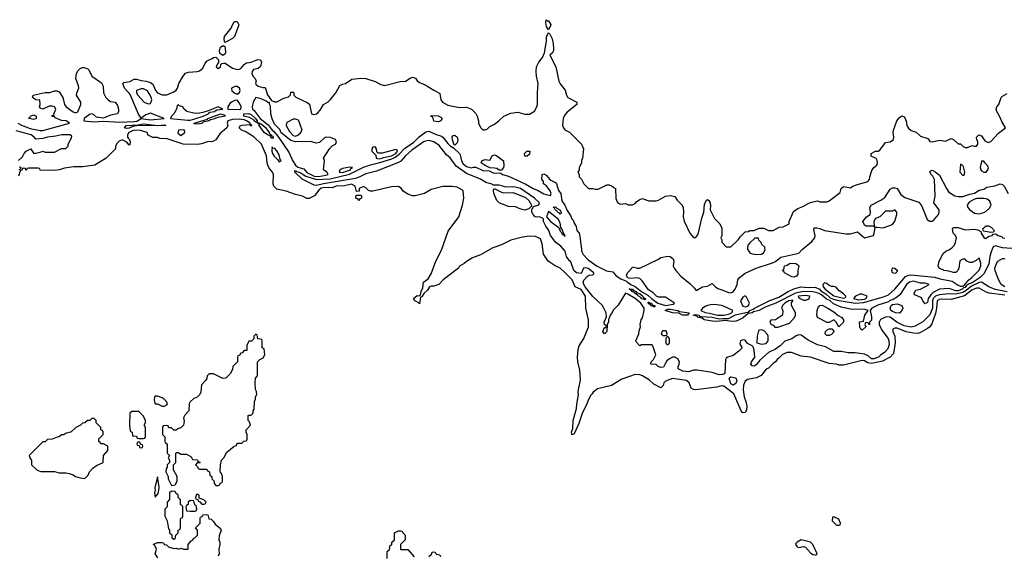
# Model space of a CAD drawing. Header units: inches. Extents: x 2380249 to 2585472, y 382747 to 546448.
# Tile 193 of 256: x 2453993 to 2462405, y 493137 to 497714. Entities that reach past the tile are written whole.
import ezdxf

# ---------------------------------------------------------------- set-up
doc = ezdxf.new("R2010")
doc.units = ezdxf.units.IN
doc.header["$MEASUREMENT"] = 0
doc.layers.add('C4459', color=7, linetype='Continuous')
doc.layers.add('C4469', color=7, linetype='Continuous')

msp = doc.modelspace()

# ---------------------------------------------------------------- linework, layer by layer
at = {"layer": 'C4459', "color": 4}
for points, elevation in [([(2455750, 497518), (2455744, 497524), (2455739.3, 497550), (2455743.7, 497570), (2455799.1, 497640.9), (2455810, 497671.3), (2455825.1, 497694.9), (2455830, 497698.8), (2455850, 497697.3), (2455864.9, 497670), (2455835.2, 497584.8), (2455827.7, 497570), (2455810, 497552.3), (2455770, 497529)], 36), ([(2458503.6, 497703.6), (2458510, 497704.7), (2458530.5, 497670), (2458510, 497626), (2458495.3, 497655.3), (2458488.7, 497690), (2458490, 497714)], 36), ([(2455730, 497408.7), (2455704, 497424), (2455701.2, 497450), (2455710, 497478), (2455732, 497492), (2455744.7, 497484.7), (2455750, 497474), (2455753, 497430), (2455750, 497422)], 36), ([(2455850, 497142), (2455830, 497142), (2455802, 497130), (2455805.4, 497105.4), (2455830, 497084.7), (2455850, 497078), (2455870, 497092), (2455876, 497110), (2455870, 497128)], 36), ([(2455050, 497122), (2455030, 497122), (2454992, 497108), (2454991.3, 497090), (2455002.8, 497070), (2455056, 497010), (2455090, 496994.8), (2455110, 496998), (2455121.2, 497030), (2455117.2, 497050), (2455109, 497070), (2455084.7, 497104.7)], 36), ([(2456010, 497048.7), (2455988, 497010), (2455978.8, 496970), (2455982.8, 496950), (2455997.7, 496937.7), (2456049.1, 496869.1), (2456114.8, 496814.8), (2456149.2, 496770), (2456162.4, 496762.4), (2456198.1, 496718.1), (2456294.7, 496574.7), (2456324.2, 496510), (2456350, 496470.2), (2456370, 496453.6), (2456419.9, 496439.9), (2456446.8, 496406.8), (2456510, 496377.9), (2456545.6, 496374.4), (2456610, 496385.2), (2456629.2, 496390), (2456617.2, 496410), (2456589.3, 496430), (2456598, 496510), (2456588, 496530), (2456639, 496610), (2456663.9, 496636.1), (2456690, 496651.3), (2456699.3, 496670), (2456692.7, 496690), (2456650, 496706.6), (2456610, 496709), (2456596, 496704), (2456555.3, 496664.7), (2456530, 496658), (2456474.2, 496674.2), (2456350, 496669), (2456310, 496682.7), (2456228.3, 496748.3), (2456214.5, 496774.5), (2456170, 496822), (2456150, 496868), (2456139, 496910), (2456135.3, 496975.3), (2456127.3, 496992.7), (2456127.3, 497007.3), (2456112.7, 497007.3), (2456099, 497019), (2456056.5, 497036.5)], 36), ([(2455350, 496986), (2455338, 496982), (2455334, 496950), (2455311.3, 496910), (2455291, 496890), (2455282, 496870), (2455430, 496855.5), (2455450, 496856.3), (2455490, 496867.8), (2455560.9, 496890), (2455605.1, 496910), (2455605.1, 496914.9), (2455617.5, 496922.5), (2455660.9, 496930), (2455663.6, 496936.4), (2455676.9, 496943.1), (2455728, 496950), (2455690, 496969), (2455604.9, 496935.1), (2455558.3, 496921.7), (2455530, 496914.3), (2455493.3, 496913.3), (2455422, 496930), (2455398, 496950), (2455386, 496970), (2455358, 496978)], 36), ([(2455850, 497026), (2455830, 497022.7), (2455808.1, 497011.9), (2455790, 496997.2), (2455770.6, 496970), (2455772, 496950), (2455870, 496946.7), (2455882.7, 496950), (2455884.2, 496970), (2455870, 497001.2)], 36), ([(2454110, 496862), (2454068, 496872), (2454082, 496878), (2454086, 496890), (2454110, 496902), (2454134, 496890), (2454134, 496870), (2454130, 496868)], 36), ([(2455510, 496819.8), (2455484.8, 496824.8), (2455482.7, 496830), (2455596.9, 496863.1), (2455600.9, 496870), (2455710, 496908.5), (2455740.7, 496900.7), (2455751.3, 496890), (2455682, 496878), (2455650, 496863.5), (2455622.6, 496857.4), (2455610, 496848.7), (2455561.4, 496838.6), (2455550, 496828)], 32), ([(2456010, 496839.6), (2455997, 496850), (2455995.9, 496855.9), (2455957.2, 496877.2), (2455909.2, 496890), (2455908, 496910), (2455950, 496913.4), (2455970, 496904.2), (2456007.7, 496870), (2456021.6, 496850), (2456019.5, 496840.5)], 32), ([(2457570, 496842), (2457530, 496846), (2457522, 496882), (2457510, 496886), (2457510, 496894), (2457568.7, 496891.3), (2457590, 496882), (2457602, 496870), (2457590, 496849)], 32), ([(2455170, 496810.6), (2455230, 496814), (2455242, 496810), (2454990, 496806.2), (2454959.2, 496800.8), (2454930, 496787.3), (2454910, 496785.3), (2454888.7, 496790), (2454902, 496810), (2455005.5, 496814.5), (2455050, 496823)], 32), ([(2456042.8, 496822.8), (2456050, 496826), (2456070, 496813.8), (2456092.1, 496792.1), (2456123.7, 496750), (2456123.9, 496743.9), (2456140.5, 496730), (2456141.6, 496721.6), (2456150, 496721.6), (2456159.5, 496710), (2456159, 496701), (2456150, 496698.4), (2456137, 496710), (2456138, 496718), (2456110, 496728.7), (2456082.6, 496750), (2456038, 496810), (2456038.7, 496818.7), (2456023.7, 496830), (2456021.2, 496838.8), (2456041, 496830)], 32), ([(2456350, 496864), (2456330, 496864), (2456281, 496839), (2456272, 496830), (2456271.3, 496810), (2456298.5, 496758.5), (2456330, 496724.7), (2456350, 496718), (2456370, 496726), (2456393.4, 496746.6), (2456405.2, 496770), (2456377.2, 496850), (2456370, 496857.2)], 36), ([(2455390, 496773.3), (2455351.3, 496770), (2455345.2, 496745.2), (2455370, 496724.7), (2455405.2, 496750), (2455401.2, 496770)], 36), ([(2457710, 496642), (2457705.2, 496645.2), (2457690, 496688), (2457689.2, 496710), (2457696.4, 496723.6), (2457710, 496726), (2457730, 496710.7), (2457737.1, 496690), (2457730, 496662)], 32), ([(2456150, 496626), (2456148.4, 496590), (2456154.4, 496570), (2456167.7, 496547.7), (2456197.5, 496517.5), (2456210, 496498), (2456228, 496510), (2456219, 496519), (2456210, 496558), (2456190, 496592.6), (2456170, 496615.1), (2456154, 496614)], 36), ([(2457030, 496628.7), (2457010, 496624), (2457002, 496610), (2457000.7, 496590), (2457037.3, 496557.3), (2457039.1, 496530), (2457063.5, 496523.5), (2457090, 496529.4), (2457102.5, 496537.5), (2457171.1, 496550), (2457205.7, 496570), (2457221.7, 496590), (2457219, 496599), (2457205.6, 496605.6), (2457090, 496574.5), (2457054.6, 496574.6), (2457044, 496584), (2457041.2, 496610)], 36), ([(2458090, 496428.7), (2458070, 496441.2), (2458050, 496446), (2458009.2, 496449.2), (2457970, 496466.6), (2457937.2, 496490), (2457944, 496510), (2457970, 496518.8), (2458010, 496514), (2458030, 496551.3), (2458050, 496558), (2458070, 496550.8), (2458126.4, 496506.4), (2458130, 496466), (2458126, 496450), (2458110, 496429.2)], 32), ([(2458308, 496548), (2458306, 496570), (2458326, 496590), (2458351.1, 496591.1), (2458350, 496566), (2458330, 496548.7)], 32), ([(2456813, 496453), (2456750, 496443.1), (2456728.7, 496430), (2456723.8, 496410), (2456750, 496408.7), (2456818.7, 496430), (2456820.5, 496439.5), (2456835.3, 496450)], 36), ([(2456890, 496168.7), (2456882, 496182), (2456866, 496190), (2456866, 496210), (2456870, 496214), (2456910, 496214), (2456914, 496210), (2456914, 496190), (2456898, 496182)], 36), ([(2458130, 496234.8), (2458210, 496237.4), (2458314.7, 496194.7), (2458343, 496170), (2458364.7, 496130), (2458362, 496118), (2458342.8, 496097.2), (2458310, 496086.6), (2458274.5, 496094.5), (2458230, 496116), (2458170, 496118.4), (2458089.8, 496149.8), (2458069.6, 496170), (2458043.7, 496230), (2458042, 496258), (2458048, 496270), (2458110, 496239.1)], 32), ([(2458510, 496075.3), (2458494, 496030), (2458527.9, 495987.9), (2458599.1, 495939.1), (2458610, 495906), (2458619.1, 495899.1), (2458630, 495878), (2458639.6, 495879.6), (2458650, 495862), (2458650, 495878), (2458640.4, 495880.4), (2458642, 495890), (2458636, 495896), (2458630, 495922), (2458624, 495924), (2458617.2, 495937.2), (2458610, 495979), (2458593.7, 496010)], 32), ([(2458610, 496052.7), (2458602.8, 496062.8), (2458588.2, 496070), (2458581.3, 496081.3), (2458570, 496086.9), (2458563.6, 496103.6), (2458550, 496112), (2458570, 496115.3), (2458582.3, 496102.3), (2458607.3, 496090), (2458618.7, 496070), (2458618.7, 496061.3)], 28), ([(2459330, 495319.5), (2459325.1, 495325.1), (2459308.8, 495328.8), (2459299.7, 495339.7), (2459280.5, 495350), (2459277.8, 495357.8), (2459254.5, 495370), (2459256, 495376), (2459250, 495375.1), (2459243.1, 495383.1), (2459224.2, 495390), (2459220.9, 495399.1), (2459226, 495406), (2459219.1, 495400.9), (2459200.9, 495410), (2459205.4, 495414.6), (2459230, 495410.2), (2459238.5, 495398.5), (2459260.4, 495390), (2459262, 495382), (2459292.9, 495370), (2459317.7, 495350), (2459320.7, 495340.7), (2459337.6, 495330), (2459338.4, 495321.6)], 28), ([(2459419.8, 495260.2), (2459410, 495260.9), (2459385.6, 495270), (2459381.2, 495278.8), (2459386, 495286), (2459379.3, 495280.7), (2459370, 495283), (2459361.6, 495290), (2459361.2, 495298.8), (2459370, 495300.5), (2459374.7, 495294.7), (2459390.3, 495290), (2459395.9, 495275.9), (2459420.7, 495270)], 28), ([(2459690, 495188.8), (2459655.3, 495190), (2459625.1, 495205.1), (2459569, 495210), (2459508, 495230), (2459530, 495240.4), (2459550, 495241.1), (2459614.8, 495230), (2459630, 495219.1), (2459712, 495210), (2459698, 495190)], 28), ([(2456010, 495026), (2455994, 495010), (2455992.7, 494987.3), (2455972.7, 494967.3), (2455950, 494966), (2455934, 494930), (2455932.7, 494887.3), (2455910, 494886), (2455892.7, 494867.3), (2455878, 494862), (2455872.7, 494847.3), (2455858, 494842), (2455854, 494830), (2455854, 494790), (2455814, 494750), (2455811.6, 494728.4), (2455794, 494690), (2455754, 494650), (2455730, 494648), (2455650, 494688), (2455612.7, 494687.3), (2455594, 494670), (2455591.6, 494648.4), (2455582, 494630), (2455546, 494594), (2455542, 494530), (2455532, 494510), (2455510.9, 494489.1), (2455482, 494478), (2455451.1, 494448.9), (2455442, 494430), (2455438, 494370), (2455405.4, 494334.6), (2455392, 494310), (2455398, 494282), (2455392, 494250), (2455382, 494238), (2455370, 494226), (2455343.6, 494216.4), (2455330, 494206), (2455310, 494206), (2455290, 494226), (2455267.3, 494227.3), (2455262, 494242), (2455250, 494246), (2455218, 494242), (2455214, 494230), (2455214, 494170), (2455234, 494150), (2455234, 494110), (2455238, 494098), (2455254, 494090), (2455254, 494010), (2455274, 493990), (2455262, 493970), (2455274, 493950), (2455274, 493930), (2455254, 493910), (2455254, 493890), (2455243.6, 493876.4), (2455242, 493850), (2455262, 493810), (2455262, 493790), (2455290, 493734), (2455322, 493738), (2455338, 493770), (2455338, 493810), (2455308.4, 493868.4), (2455306, 493890), (2455306, 493910), (2455326, 493930), (2455326, 494010), (2455330, 494014), (2455350, 494014), (2455370, 494002), (2455419.6, 493999.6), (2455456.9, 493976.9), (2455470, 493954), (2455512.7, 493952.7), (2455518, 493938), (2455534, 493930), (2455530, 493926), (2455510, 493926), (2455494, 493910), (2455512.7, 493892.7), (2455518, 493878), (2455530, 493874), (2455592.7, 493872.7), (2455598, 493858), (2455614, 493850), (2455618, 493818), (2455634, 493810), (2455634, 493790), (2455654, 493770), (2455654, 493750), (2455670, 493734), (2455690, 493734), (2455702, 493738), (2455707.3, 493752.7), (2455722, 493758), (2455726, 493770), (2455726, 493810), (2455716.4, 493836.4), (2455706, 493850), (2455708, 493910), (2455718, 493950), (2455738, 493970), (2455763.1, 494016.9), (2455826, 494070), (2455846, 494074), (2455850, 494094), (2455890, 494094), (2455908.4, 494111.6), (2455930, 494114), (2455938, 494130), (2455938, 494170), (2455928, 494190), (2455928, 494210), (2455966, 494250), (2455956.4, 494276.4), (2455946, 494290), (2455946, 494330), (2455950, 494334), (2455970, 494334), (2455987.3, 494352.7), (2455988, 494370), (2455995.3, 494384.7), (2455998, 494450), (2456008, 494470), (2456008.4, 494491.6), (2456018, 494510), (2456016.4, 494536.4), (2456007.3, 494552.7), (2456006, 494610), (2456008.4, 494651.6), (2456026, 494670), (2456026, 494790), (2456046, 494810), (2456074.6, 494825.4), (2456088, 494850), (2456082, 494902), (2456066, 494910), (2456066, 494970), (2456062, 494982), (2456027.3, 494987.3), (2456022, 495022)], 44), ([(2459510, 495055.3), (2459490, 495055.3), (2459482, 495050), (2459474, 495030), (2459490, 495014), (2459510, 495014), (2459522, 495018), (2459526, 495030), (2459518, 495050)], 32), ([(2459530, 495006), (2459518, 495002), (2459514, 494990), (2459514, 494950), (2459530, 494934), (2459546, 494950), (2459546, 494990)], 32), ([(2455170, 494497.2), (2455150, 494497.2), (2455144, 494490), (2455141.4, 494461.4), (2455150, 494432), (2455171.1, 494431.1), (2455210, 494412), (2455230, 494412), (2455250, 494422), (2455255.3, 494430), (2455250, 494446), (2455228, 494470), (2455210, 494482)], 44), ([(2455010, 494366), (2454950, 494366), (2454934, 494350), (2454932, 494250), (2454938, 494198), (2454954, 494190), (2454958, 494158), (2454990, 494154), (2454998, 494138), (2455010, 494134), (2455050, 494134), (2455062, 494138), (2455067.3, 494152.7), (2455068, 494230), (2455058, 494250), (2455068, 494270), (2455068, 494290), (2455050, 494326)], 44), ([(2454630, 494306), (2454610, 494306), (2454591.6, 494288.4), (2454572.7, 494287.3), (2454550, 494268), (2454530, 494266), (2454511.6, 494248.4), (2454474, 494230), (2454431.6, 494188.4), (2454412.7, 494187.3), (2454383.6, 494176.4), (2454370, 494166), (2454350, 494166), (2454331.6, 494148.4), (2454312.7, 494147.3), (2454270, 494128), (2454230, 494126), (2454210, 494106), (2454190, 494106), (2454074, 493990), (2454083.6, 493963.6), (2454094, 493950), (2454094, 493910), (2454143.6, 493863.6), (2454172.7, 493852.7), (2454290, 493852), (2454330, 493842), (2454390, 493842), (2454416.9, 493836.9), (2454450, 493824.7), (2454470, 493811.3), (2454510, 493798), (2454550, 493792), (2454578, 493822), (2454589.1, 493850.9), (2454618.6, 493881.4), (2454650, 493904.7), (2454706, 493930), (2454708, 493990), (2454747.3, 494032.7), (2454746, 494070), (2454710, 494088), (2454688.4, 494088.4), (2454682, 494102), (2454668.4, 494108.4), (2454668.4, 494131.6), (2454706, 494170), (2454706, 494190), (2454702, 494202), (2454686, 494210), (2454686, 494230), (2454646, 494270), (2454646, 494290)], 44), ([(2455010, 494106), (2454998, 494102), (2454994, 494090), (2454998, 494078), (2455014, 494074), (2455018, 494058), (2455030, 494054), (2455042, 494058), (2455046, 494070), (2455042, 494082), (2455026, 494086), (2455022, 494102)], 44), ([(2455170, 493806), (2455147.1, 493712.9), (2455152, 493690), (2455146, 493670), (2455150, 493634), (2455176.5, 493663.5), (2455184, 493710), (2455183.1, 493743.1)], 44), ([(2455290, 493686), (2455274, 493670), (2455272.7, 493612.7), (2455254, 493590), (2455254, 493550), (2455234, 493530), (2455232, 493470), (2455252, 493430), (2455263.6, 493363.6), (2455274, 493350), (2455274, 493330), (2455292.7, 493312.7), (2455294, 493290), (2455310, 493274), (2455322, 493278), (2455326, 493310), (2455346, 493330), (2455347.3, 493352.7), (2455362, 493358), (2455366, 493370), (2455367.3, 493447.3), (2455370, 493454), (2455382, 493458), (2455386, 493470), (2455386, 493550), (2455382, 493562), (2455368.4, 493568.4), (2455366, 493610), (2455346, 493630), (2455346, 493650), (2455327.3, 493667.3), (2455322, 493682)], 44), ([(2455450, 493606), (2455434, 493590), (2455434, 493570), (2455418, 493562), (2455414, 493550), (2455418, 493518), (2455452.7, 493512.7), (2455490, 493514), (2455502, 493518), (2455506, 493530), (2455502, 493562), (2455488.4, 493568.4), (2455482, 493602)], 44), ([(2455510, 493658), (2455504.7, 493655.3), (2455494, 493630), (2455498, 493618), (2455514, 493614), (2455518, 493598), (2455532.7, 493592.7), (2455550, 493574), (2455570, 493574), (2455582, 493578), (2455586, 493590), (2455566, 493610), (2455526, 493626), (2455526, 493650)], 44)]:
    msp.add_lwpolyline(points, close=True, dxfattribs=dict(at, elevation=elevation))
for points, elevation in [([(2453976.4, 496830), (2454010, 496811.6), (2454084.2, 496784.2), (2454167.1, 496767.1), (2454190, 496766.5), (2454419, 496830), (2454390, 496849.2), (2454350, 496852.3), (2454295.3, 496875.3), (2454290, 496886), (2454267.3, 496887.3), (2454274, 496894), (2454286, 496894), (2454286, 496906), (2454302, 496950), (2454290, 496968), (2454270, 496975.3), (2454245.4, 496974.6), (2454190, 496948.7), (2454170, 496958), (2454162, 496970), (2454168, 496990), (2454166, 497026), (2454130, 497028.7), (2454110, 497042), (2454102, 497050), (2454108, 497070), (2454210, 497091), (2454250, 497091.3), (2454290, 497104.7), (2454310, 497104.7), (2454330, 497098), (2454362.8, 497050), (2454374.8, 496990), (2454390.5, 496970.5), (2454450, 496927.7), (2454470, 496919.1), (2454490, 496926), (2454514.5, 496990), (2454517, 497010), (2454479.3, 497070), (2454481.2, 497090), (2454498, 497130), (2454495.1, 497150), (2454472.7, 497210), (2454478, 497250), (2454490, 497276), (2454510, 497297.3), (2454530, 497304.9), (2454544.5, 497304.5), (2454574.9, 497294.9), (2454584.5, 497284.5), (2454610, 497232), (2454693, 497173), (2454705.2, 497145.2), (2454710.6, 497090), (2454728.5, 497048.5), (2454748.3, 497028.3), (2454770, 497015.5), (2454810.2, 497010.2), (2454830, 496982), (2454838.3, 496950), (2454838.7, 496930), (2454830, 496909.3), (2454770, 496898), (2454710, 496872.3), (2454650, 496881.2), (2454623.1, 496903.1), (2454608.4, 496908.4), (2454590, 496904), (2454544.7, 496870), (2454542, 496850), (2454630, 496842), (2454710, 496848), (2454850, 496837.7), (2454970, 496842.5), (2454993.1, 496846.9), (2455030, 496869.1), (2455110, 496857.7), (2455228, 496870), (2455110, 496914), (2455070, 496901.6), (2455030, 496872.7), (2455007.3, 496907.3), (2454936, 497076), (2454887.4, 497130), (2454875.3, 497170), (2454882, 497178), (2454933.2, 497186.8), (2454970, 497206.8), (2454990, 497206.8), (2455030, 497194), (2455074, 497190), (2455110, 497178), (2455130, 497162), (2455154.8, 497110), (2455171.3, 497090), (2455210, 497071.3), (2455250, 497072), (2455310, 497098), (2455329.1, 497110.9), (2455342, 497130), (2455354, 497170), (2455389.3, 497230), (2455410, 497256.3), (2455435.3, 497264.7), (2455510, 497270.5), (2455530, 497278), (2455558.9, 497301.1), (2455578, 497342), (2455596.4, 497363.6), (2455638, 497382), (2455650, 497392), (2455670, 497394), (2455691.1, 497371.1), (2455691.6, 497348.4), (2455682, 497338), (2455671.3, 497310), (2455690, 497296), (2455708.7, 497310), (2455712.3, 497327.7), (2455720.9, 497339.1), (2455737.2, 497342.8), (2455750, 497342), (2455810, 497299), (2455850, 497287.2), (2455869.7, 497290.3), (2455883, 497297), (2455910, 497330.8), (2455930, 497346), (2455970, 497351.3), (2456027.5, 497372.5), (2456050.5, 497370.5), (2456058, 497350), (2456050, 497315.3), (2456030, 497297.2), (2455990, 497289), (2455979.1, 497270), (2455978, 497250), (2455990, 497226), (2456006, 497210), (2456014, 497190), (2456007.1, 497172.9), (2456010, 497162), (2456030, 497146), (2456070, 497134), (2456090, 497134), (2456110.9, 497070.9), (2456143.6, 497023.6), (2456170, 497011.3), (2456190, 497011.3), (2456250, 497044.7), (2456290, 497054), (2456307.3, 497072.7), (2456310, 497094), (2456330, 497094), (2456334, 497090), (2456334, 497070), (2456351.6, 497051.6), (2456450, 497006.8), (2456470, 496991.3), (2456487.3, 496910), (2456504.5, 496904.5), (2456528, 496910), (2456541.5, 496918.5), (2456560.1, 496939.9), (2456589.2, 496990), (2456630, 497013), (2456650, 497030.5), (2456694.5, 497090), (2456729.5, 497150.5), (2456750, 497162.8), (2456778, 497170), (2456830, 497206.8), (2456910, 497214), (2456949.3, 497210.7), (2457030, 497186.4), (2457079.9, 497159.9), (2457110, 497152.4), (2457244.5, 497184.5), (2457290, 497187.7), (2457330, 497214.8), (2457350, 497222.8), (2457373.4, 497213.4), (2457390, 497191.3), (2457410, 497176), (2457457.5, 497157.5), (2457530, 497111), (2457574, 497090), (2457582, 497082), (2457591, 497030), (2457606, 497010), (2457650, 496982.8), (2457750, 496962.8), (2457810, 496966), (2457852, 496950), (2457890, 496912), (2457902, 496890), (2457912, 496850), (2457912, 496830), (2457930, 496794), (2457950, 496774), (2457970, 496774), (2457990, 496782), (2458010, 496802), (2458050, 496822), (2458088, 496850), (2458129.4, 496890.6), (2458170, 496907.3), (2458190, 496914.8), (2458250, 496924.7), (2458310, 496906.8), (2458350, 496906.8), (2458390, 496931.3), (2458411.7, 496968.3), (2458416, 496990), (2458417.2, 497090), (2458423.7, 497170), (2458409.3, 497230), (2458405.2, 497270), (2458409.2, 497310), (2458429, 497350), (2458459, 497390), (2458478, 497430), (2458494, 497530), (2458494, 497566), (2458504, 497596), (2458510, 497602), (2458522, 497590), (2458541, 497550), (2458550.8, 497510), (2458554.4, 497465.6), (2458554.8, 497450), (2458546, 497430), (2458522, 497410), (2458574.8, 497310), (2458599.1, 497190), (2458610, 497166), (2458653, 497113), (2458664, 497070), (2458674.8, 497050), (2458754, 497010), (2458754, 496990), (2458670, 496924), (2458650, 496902), (2458637.3, 496870), (2458631.1, 496811.1), (2458638, 496790), (2458650, 496772), (2458690, 496752), (2458794, 496650), (2458811.1, 496611.1), (2458802, 496530), (2458792, 496510), (2458792, 496490), (2458772.7, 496447.3), (2458771.6, 496428.4), (2458762, 496410), (2458771.6, 496391.6), (2458772, 496370), (2458792, 496350), (2458811.6, 496311.6), (2458852.7, 496272.7), (2458888.4, 496271.6), (2458910, 496264.7), (2458934.6, 496265.4), (2459010, 496302), (2459030, 496302), (2459050, 496294), (2459082, 496270), (2459086.4, 496186.4), (2459096.9, 496156.9), (2459106.4, 496146.4), (2459130, 496138), (2459170, 496142), (2459192.7, 496132.7), (2459230, 496132), (2459250, 496142), (2459262, 496158), (2459284.7, 496175.3), (2459310, 496184.7), (2459367.1, 496167.1), (2459430, 496166), (2459450, 496171), (2459510, 496204.7), (2459550, 496211.3), (2459590, 496202), (2459610, 496172), (2459652, 496130), (2459662, 496110), (2459664.7, 496070), (2459661, 496030), (2459670.9, 495990.9), (2459718, 495890), (2459750, 495852), (2459770, 495852), (2459790, 495882), (2459821.5, 496018.5), (2459839, 496070), (2459844.1, 496135.9), (2459858, 496170), (2459870, 496176), (2459882, 496170), (2459890, 496154), (2459894.8, 496130), (2459892, 496090), (2459930, 496014), (2459974, 495970), (2459991.6, 495931.6), (2459992, 495870), (2459982, 495850), (2459991.6, 495831.6), (2459992.7, 495812.7), (2460000, 495804.7)], 36), ([(2460000, 494582.6), (2459990, 494584), (2459950, 494574), (2459769.3, 494549.3), (2459750, 494553.2), (2459730, 494564), (2459712.3, 494610), (2459690, 494629.4), (2459570, 494647), (2459510, 494624), (2459496, 494610), (2459490, 494588), (2459470, 494568), (2459410, 494598), (2459372.5, 494632.5), (2459315.3, 494670), (2459290, 494679.3), (2459250, 494682), (2459136.9, 494643.1), (2459050, 494588.7), (2458930, 494558), (2458892, 494530), (2458884.5, 494515.5), (2458870, 494502), (2458846.4, 494453.6), (2458836.9, 494423.1), (2458802.3, 494357.7), (2458770, 494262), (2458730, 494175.3), (2458710, 494166), (2458708.4, 494190), (2458718.9, 494221.1), (2458722, 494290), (2458749.2, 494390), (2458751.8, 494428.2), (2458768, 494510), (2458764, 494530), (2458769.2, 494570), (2458777.2, 494590), (2458784.7, 494635.3), (2458778, 494718), (2458761.2, 494790), (2458759, 494830), (2458765.6, 494894.4), (2458773.6, 494926.4), (2458811.9, 494988.1), (2458852.7, 495090), (2458852.7, 495150), (2458829, 495250), (2458826, 495350), (2458790, 495407), (2458739, 495430), (2458713.2, 495490), (2458650, 495554), (2458609.3, 495589.3), (2458568, 495610), (2458509.2, 495649.2), (2458469, 495710), (2458458, 495798), (2458442, 495842), (2458400.4, 495860.4), (2458350, 495864), (2458290, 495856), (2458190.6, 495829.4), (2458110, 495789.2), (2458036.8, 495763.2), (2457930, 495704), (2457862, 495678), (2457810, 495648), (2457790.9, 495629.1), (2457751.6, 495608.4), (2457742, 495590), (2457612, 495490), (2457574, 495450), (2457530, 495438), (2457510, 495438), (2457494, 495430), (2457476.9, 495403.1), (2457444.7, 495375.3), (2457430, 495346), (2457418, 495342), (2457410, 495286), (2457398, 495298), (2457368, 495310), (2457358, 495330), (2457390, 495358), (2457410, 495354), (2457418, 495362), (2457422, 495390), (2457438, 495422), (2457444, 495470), (2457482, 495498), (2457510, 495542), (2457549, 495650), (2457595.5, 495744.5), (2457652.5, 495907.5), (2457745.2, 496030), (2457776, 496130), (2457789.1, 496189.1), (2457782, 496250), (2457776.5, 496256.5), (2457730, 496284), (2457689.1, 496289.1), (2457609.1, 496289.1), (2457510, 496262.7), (2457450.5, 496229.5), (2457430, 496222.7), (2457370.7, 496209.3), (2457350, 496209.2), (2457310, 496222), (2457270, 496248.7), (2457252.9, 496272.9), (2457229.3, 496289.3), (2457170, 496285.1), (2457010, 496249.2), (2456990, 496249), (2456974, 496254), (2456950, 496278), (2456930, 496288), (2456894, 496270), (2456892.7, 496247.3), (2456870, 496246), (2456858, 496290), (2456828, 496308), (2456766.9, 496293.1), (2456698, 496290), (2456663.9, 496276.1), (2456599.1, 496279.1), (2456570, 496274.2), (2456550, 496256.3), (2456512.6, 496207.4), (2456465.4, 496185.4), (2456447, 496187), (2456410, 496205.1), (2456350, 496220.7), (2456270, 496249.6), (2456190, 496266.9), (2456164.4, 496290), (2456158.9, 496310), (2456160.5, 496390), (2456151.8, 496410), (2456124.5, 496444.5), (2456113.5, 496470), (2456106.4, 496490), (2456102, 496550), (2456059.5, 496650), (2455993.1, 496713.1), (2455918.7, 496758.7), (2455889.4, 496770), (2455867.3, 496790), (2455879, 496810), (2455890, 496813.7), (2455958.8, 496818.8), (2455964.7, 496810), (2455973.2, 496806.8), (2455975.3, 496810), (2455961.2, 496821.2), (2455963.7, 496830), (2455931.8, 496850), (2455910, 496857.4), (2455870, 496862.8), (2455810, 496860.8), (2455770.8, 496850), (2455766.8, 496830), (2455772.4, 496810), (2455762, 496790), (2455702.7, 496737.3), (2455670, 496687.3), (2455650, 496674.5), (2455630, 496669.4), (2455607.1, 496672.9), (2455547.1, 496652.9), (2455513.2, 496646.8), (2455390, 496649.2), (2455254.6, 496694.6), (2455190, 496698), (2455170, 496708), (2455130, 496708), (2455090, 496728), (2455082, 496750), (2455026.3, 496766.3), (2454970, 496770.5), (2454926.7, 496750), (2454913.4, 496730), (2454914.6, 496714.6), (2454921.1, 496701.1), (2454930, 496694.8), (2454937.1, 496670), (2454934.4, 496645.6), (2454930, 496642), (2454910, 496668), (2454870, 496686), (2454843.6, 496676.4), (2454823.6, 496656.4), (2454812, 496630), (2454812, 496610), (2454732, 496530), (2454634, 496470), (2454530, 496455.3), (2454456.4, 496456.4), (2454376, 496444), (2454334, 496430), (2454290, 496424), (2454272, 496428), (2454170, 496426), (2454162, 496442), (2454150, 496446), (2454070, 496446), (2454058, 496442), (2454050, 496426), (2454042, 496442), (2454030, 496446), (2454018, 496442), (2454012.7, 496427.3), (2453998, 496422), (2453984, 496376)], 36), ([(2453982, 496510), (2454017.3, 496542.7), (2454031.8, 496570), (2454050, 496590.5), (2454090, 496610.8), (2454110, 496572), (2454130, 496572), (2454176.4, 496583.6), (2454190, 496591.3), (2454210, 496582), (2454290, 496582), (2454350, 496612), (2454387.3, 496612.7), (2454407.3, 496632.7), (2454408.4, 496651.6), (2454436.4, 496703.6), (2454438, 496718), (2454426, 496730), (2454354, 496730), (2454302, 496718), (2454231.3, 496710), (2454190, 496697.4), (2454131.7, 496691.7), (2454117.6, 496710), (2454090.9, 496730.9), (2453962.8, 496762.8)], 36), ([(2460000, 494682.3), (2459998.4, 494681.6), (2459970, 494679.6), (2459910, 494699.6), (2459780.2, 494720.2), (2459750, 494719.3), (2459710, 494705.2), (2459658, 494710), (2459618, 494730), (2459618, 494750), (2459628.7, 494770), (2459629, 494790), (2459614.5, 494814.5), (2459590, 494829.2), (2459570, 494829), (2459544, 494816), (2459522.8, 494797.2), (2459506.4, 494773.6), (2459494.8, 494745.2), (2459470, 494742), (2459448, 494750), (2459430, 494768), (2459386, 494770), (2459388, 494790), (2459408, 494810), (2459428, 494850), (2459408.7, 494910), (2459395.3, 494935.3), (2459304.7, 494935.3), (2459290, 494926), (2459260.4, 494960.4), (2459258, 494970), (2459282, 495030), (2459284.7, 495055.3), (2459298, 495090), (2459295.3, 495110), (2459304, 495150), (2459313.2, 495166.8), (2459328.7, 495230), (2459328.7, 495250), (2459300.9, 495290), (2459250, 495330.9), (2459190, 495369.6), (2459170, 495375.8), (2459104.8, 495275.2), (2459065.9, 495234.1), (2459050, 495202.7), (2459037.3, 495190), (2459024.7, 495150), (2459024.7, 495130), (2459011, 495109), (2459010.4, 495049.6), (2458988.7, 495028.7), (2458975.3, 495050), (2458990, 495082), (2458998, 495082), (2459006, 495090), (2459002, 495102), (2458990, 495106), (2458988, 495128), (2459005.1, 495174.9), (2459003.1, 495210), (2458971.2, 495271.2), (2458889, 495349), (2458824.8, 495430), (2458811.5, 495450), (2458807.6, 495470), (2458812.1, 495487.9), (2458840.1, 495519.9), (2458858, 495530), (2458890, 495534.8), (2458898.4, 495541.6), (2458899.5, 495550), (2458850, 495586.6), (2458830, 495594.5), (2458810.5, 495589.5), (2458790, 495545.2), (2458750, 495549.7), (2458727.8, 495570), (2458703.2, 495643.2), (2458690, 495653.2), (2458665.6, 495690), (2458654.8, 495734.8), (2458617.3, 495777.3), (2458573, 495810), (2458529.1, 495869.1), (2458512.5, 495912.5), (2458487, 495950), (2458469.2, 495990), (2458468.9, 496008.9), (2458459, 496019), (2458444.7, 496024.7), (2458430, 496029), (2458410, 496025.2), (2458398, 496030), (2458379, 496050), (2458369, 496070), (2458367.3, 496092.7), (2458382, 496118), (2458429, 496131), (2458435.1, 496150), (2458391.2, 496190), (2458270.5, 496270.5), (2458214.3, 496285.7), (2458150, 496283.6), (2458090, 496299.7), (2458040.9, 496300.9), (2458022, 496310), (2457980.1, 496320.1), (2457930, 496351.1), (2457810, 496398.7), (2457722.2, 496462.2), (2457672.3, 496532.3), (2457640.2, 496560.2), (2457578, 496638), (2457530.5, 496670.5), (2457490, 496681.2), (2457448.1, 496671.9), (2457342.4, 496597.6), (2457288.8, 496551.2), (2457250, 496506), (2457230, 496492.4), (2457040.7, 496419.3), (2456950, 496395.6), (2456900.5, 496370), (2456862.3, 496357.7), (2456587.5, 496312.5), (2456530, 496298.3), (2456510, 496298.7), (2456406, 496350), (2456344.7, 496410), (2456342.9, 496417.1), (2456350, 496426), (2456357.5, 496417.5), (2456390, 496408.5), (2456437.3, 496377.3), (2456530, 496347.5), (2456645.6, 496354.4), (2456810, 496394.4), (2456930, 496452.2), (2456990, 496474.7), (2457070, 496492.9), (2457173.9, 496526.1), (2457200.6, 496539.4), (2457236.3, 496563.7), (2457282.7, 496617.3), (2457356.9, 496663.1), (2457405.9, 496714.1), (2457463, 496757), (2457490, 496760.3), (2457550, 496732.6), (2457590, 496722), (2457609.3, 496709.3), (2457650, 496654.9), (2457670, 496635.5), (2457699.9, 496619.9), (2457750.7, 496570), (2457757.7, 496557.7), (2457766.4, 496506.4), (2457782.4, 496482.4), (2457810, 496458.2), (2457850, 496448.3), (2457870, 496454.3), (2457890, 496454), (2457950, 496424.9), (2458003.1, 496423.1), (2458017.6, 496417.6), (2458024, 496410), (2458050, 496402), (2458090, 496406), (2458102.6, 496402.6), (2458119.1, 496390), (2458170, 496376.5), (2458311.5, 496311.5), (2458379.5, 496270), (2458416.8, 496256.8), (2458470, 496224.7), (2458528.4, 496211.6), (2458534, 496230), (2458526, 496250), (2458494, 496294), (2458468, 496310), (2458468, 496330), (2458455.3, 496350), (2458458, 496390), (2458470, 496398), (2458490, 496384.7), (2458524, 496344), (2458570, 496322.8), (2458579.1, 496310), (2458595.2, 496255.2), (2458615.5, 496230), (2458625.8, 496165.8), (2458650.2, 496130.2), (2458670, 496082.8), (2458699.9, 496039.9), (2458710, 496011), (2458722, 496002), (2458730, 495974), (2458746.8, 495946.8), (2458752.7, 495912.7), (2458772, 495890), (2458779.8, 495859.8), (2458794.6, 495730), (2458806, 495706), (2458850, 495662), (2458927.7, 495607.7), (2459007.9, 495567.9), (2459059.5, 495559.5), (2459090, 495525.2), (2459130, 495499.2), (2459178.7, 495478.7), (2459184.6, 495470), (2459215.3, 495450), (2459252.4, 495432.4), (2459309.6, 495389.6), (2459360, 495360), (2459390.6, 495330), (2459446, 495290), (2459510, 495272.4), (2459576.2, 495283.8), (2459588.7, 495290), (2459510, 495343), (2459450, 495342.4), (2459433.2, 495350), (2459401.5, 495381.5), (2459366.3, 495406.3), (2459310, 495481.2), (2459290, 495501.2), (2459267.3, 495507.3), (2459210, 495502.6), (2459186.5, 495506.5), (2459178, 495530), (2459185.6, 495550), (2459224, 495590), (2459230, 495602), (2459270, 495591), (2459290, 495590.8), (2459451.3, 495668.7), (2459470, 495682), (2459530, 495694), (2459550, 495690.7), (2459577.3, 495670), (2459582.8, 495650), (2459576.3, 495610), (2459583.8, 495590), (2459598.7, 495570), (2459641.8, 495521.8), (2459719.6, 495459.6), (2459759.3, 495419.3), (2459770, 495402), (2459778, 495402), (2459826, 495430), (2459870, 495438), (2459910, 495458.8), (2459938.8, 495430), (2459957.7, 495417.7), (2460000, 495401.3)], 32), ([(2453990, 496434), (2454002, 496438), (2454006, 496450), (2453990, 496454)], 36), ([(2460000, 495267.4), (2459990, 495271.8), (2459950, 495278.4), (2459910, 495279), (2459870, 495272.7), (2459850, 495262.9), (2459826.8, 495250), (2459813, 495230), (2459850, 495210.4), (2459887.2, 495207.2), (2459956, 495190), (2460000, 495189.6)], 32), ([(2460000, 495140.9), (2459944.1, 495135.9), (2459910, 495137.4), (2459841.2, 495150), (2459823.3, 495163.3), (2459788.7, 495170), (2459779.3, 495179.3), (2459748, 495190), (2459770, 495194.9), (2459796, 495190), (2459800.7, 495180.7), (2459816.8, 495176.8), (2459910, 495172.2), (2459970, 495158), (2460000, 495158.9)], 28), ([(2455174.4, 493114.4), (2455152, 493150), (2455162, 493190), (2455144.7, 493224.7), (2455134, 493230), (2455170, 493246), (2455210, 493246), (2455222, 493242), (2455228.4, 493228.4), (2455247.3, 493227.3), (2455266, 493210), (2455310, 493195.3), (2455330, 493198), (2455350, 493188.7), (2455370, 493198), (2455391.6, 493188.4), (2455431.6, 493188.4), (2455434, 493230), (2455459.6, 493260.4), (2455474, 493270), (2455478, 493282), (2455490, 493286), (2455511.1, 493308.9), (2455512, 493352), (2455494, 493370), (2455534, 493410), (2455534, 493450), (2455538, 493462), (2455552.7, 493467.3), (2455558, 493482), (2455590, 493486), (2455602, 493482), (2455608, 493448), (2455630, 493446), (2455650, 493426), (2455663.1, 493403.1), (2455710, 493366), (2455714, 493350), (2455696.4, 493303.6), (2455695.3, 493270), (2455704, 493250), (2455704, 493230), (2455695.3, 493190), (2455698, 493150), (2455688.7, 493130)], 44), ([(2457134, 493110), (2457134, 493170), (2457152.7, 493187.3), (2457158, 493222), (2457172.7, 493227.3), (2457174, 493250), (2457194, 493270), (2457194, 493330), (2457230, 493346), (2457250, 493346), (2457262, 493342), (2457266, 493330), (2457286, 493310), (2457286, 493270), (2457246, 493230), (2457246, 493190), (2457250, 493186), (2457310, 493186), (2457363.1, 493123.1)], 44), ([(2457490, 493126), (2457512.7, 493147.3), (2457518, 493162), (2457530, 493166), (2457542, 493162), (2457550, 493146), (2457582, 493142), (2457587.3, 493127.3)], 44)]:
    msp.add_lwpolyline(points, dxfattribs=dict(at, elevation=elevation))
at = {"layer": 'C4469', "color": 4}
for points, elevation in [([(2460000, 495804.7), (2460030, 495772), (2460070, 495772), (2460130, 495832), (2460150, 495862), (2460190, 495902), (2460216.4, 495903.6), (2460230, 495912), (2460267.3, 495912.7), (2460310, 495932), (2460351.1, 495931.1), (2460390, 495912), (2460430, 495912), (2460480.4, 495939.6), (2460516.4, 495943.6), (2460566, 495970), (2460566, 495990), (2460604.7, 496075.3), (2460640.4, 496099.6), (2460683.1, 496116.9), (2460734.6, 496145.4), (2460770, 496158), (2460810, 496164.7), (2460830, 496158), (2460890, 496158), (2460910, 496164.7), (2461004, 496236), (2461012.3, 496270), (2461030, 496287.7), (2461090, 496276), (2461110, 496291), (2461150, 496306.8), (2461238, 496330), (2461252.9, 496347.1), (2461255.3, 496370), (2461274.6, 496425.4), (2461289.3, 496450.7), (2461315.3, 496470), (2461322, 496490), (2461319, 496510), (2461310, 496528), (2461268.9, 496548.9), (2461268, 496570), (2461306, 496590), (2461328.7, 496591.3), (2461340.4, 496599.6), (2461390, 496664.7), (2461428.7, 496671.3), (2461458, 496690), (2461462, 496710), (2461455.3, 496750), (2461458, 496770), (2461488, 496850), (2461510, 496878), (2461530, 496891), (2461550, 496884.7), (2461555.9, 496875.9), (2461567.5, 496847.5), (2461573, 496810), (2461585.7, 496785.7), (2461610, 496768), (2461652.7, 496752.7), (2461690, 496718.8), (2461742.8, 496702.8), (2461754.4, 496694.4), (2461770, 496672), (2461790, 496671.3), (2461850, 496684.7), (2461903.1, 496676.9), (2461950, 496698), (2461970.9, 496690.9), (2462010, 496654), (2462030, 496654), (2462054, 496630), (2462070, 496622), (2462090, 496622), (2462130, 496638), (2462150, 496632), (2462167.3, 496632.7), (2462178, 496650), (2462178, 496670), (2462168.9, 496688.9), (2462168, 496710), (2462188.7, 496731.3), (2462210, 496722), (2462239.6, 496679.6), (2462250, 496672), (2462270, 496664.7), (2462290, 496672), (2462356.4, 496743.6), (2462415.3, 496790), (2462382.9, 496842.9), (2462365.1, 496890), (2462340.9, 496930), (2462336, 496950), (2462341.2, 496970), (2462358, 496990), (2462379, 497050), (2462390, 497061), (2462430, 497082)], 36), ([(2460000, 495401.3), (2460050, 495382), (2460070, 495379.3), (2460090, 495388.2), (2460107, 495410), (2460123.7, 495450), (2460129.5, 495490), (2460142.7, 495510), (2460190, 495546.8), (2460284, 495590), (2460424.1, 495635.9), (2460450, 495648.7), (2460496.6, 495683.4), (2460650, 495718), (2460677.2, 495750), (2460762, 495818), (2460787, 495850), (2460789.6, 495870), (2460779, 495921), (2460779, 495930), (2460784.8, 495935.2), (2460803.7, 495936.3), (2460829.4, 495930.6), (2460870, 495913), (2461050, 495884), (2461090, 495883), (2461150, 495901), (2461210, 495850.8), (2461288, 495870), (2461294, 495886), (2461300.4, 495939.6), (2461318, 495942), (2461370, 495934.8), (2461450, 495964.7), (2461470, 495992), (2461488, 496050), (2461488, 496070), (2461470, 496088), (2461450, 496078), (2461390, 496078), (2461342, 496030), (2461305.4, 496014.6), (2461291.3, 495990), (2461292, 495952), (2461298, 495942), (2461288, 495948), (2461226, 495950), (2461210, 495958), (2461195.3, 495990), (2461228, 496030), (2461258, 496050), (2461262, 496070), (2461255.3, 496110), (2461268, 496130), (2461350, 496171), (2461385.2, 496194.8), (2461430, 496264.7), (2461450, 496276), (2461470, 496278), (2461491.1, 496271.1), (2461521.1, 496221.1), (2461555.6, 496195.6), (2461674.2, 496154.2), (2461699.5, 496119.5), (2461746.4, 496006.4), (2461770, 495992.4), (2461790, 495992.4), (2461801.1, 495998.9), (2461842.4, 496050), (2461849.6, 496070), (2461849.5, 496089.5), (2461802, 496150), (2461815.1, 496204.9), (2461808.2, 496348.2), (2461795.8, 496375.8), (2461779.5, 496390), (2461769.4, 496410), (2461778, 496422), (2461790, 496426.8), (2461814.9, 496414.9), (2461850, 496386), (2461910, 496271), (2461930, 496241), (2461982, 496210), (2462010, 496201.6), (2462050, 496202), (2462110, 496224), (2462149.4, 496230.6), (2462190, 496256), (2462230, 496264.7), (2462256, 496284), (2462325.2, 496294.8), (2462370, 496312), (2462390, 496304.7), (2462404.7, 496290), (2462437.3, 496230)], 32), ([(2460000, 495158.9), (2460050, 495160.5), (2460109.3, 495190.7), (2460222, 495218), (2460229.6, 495230), (2460259.8, 495240.2), (2460272, 495250), (2460395.1, 495310), (2460478.4, 495341.6), (2460557.6, 495390), (2460606.9, 495413.1), (2460668, 495432), (2460730, 495426), (2460790, 495427.4), (2460826.4, 495410), (2460836.4, 495396.4), (2460881.3, 495370), (2460917.6, 495337.6), (2460944.7, 495324.7), (2460976.5, 495316.5), (2461130, 495290.1), (2461202.6, 495297.4), (2461374.3, 495345.7), (2461416.9, 495363.1), (2461470.4, 495409.6), (2461561, 495519), (2461588.5, 495531.5), (2461606.1, 495533.9), (2461810, 495513.4), (2461858.1, 495498.1), (2461958.2, 495478.2), (2462010, 495445.5), (2462030, 495437.6), (2462050, 495436), (2462059.8, 495440.2), (2462102, 495490), (2462128, 495510), (2462190, 495573), (2462205.1, 495610), (2462204.2, 495630), (2462190, 495678), (2462163.5, 495656.5), (2462130, 495638), (2462110, 495638), (2462086, 495650), (2462070, 495666), (2462050, 495666), (2462026, 495654), (2462016.3, 495590), (2462006.8, 495570), (2461990, 495553.2), (2461970, 495552.7), (2461930, 495566), (2461890, 495569.6), (2461849, 495590), (2461839, 495610), (2461849, 495650), (2461883.2, 495716.8), (2461904.1, 495735.9), (2461938, 495750), (2461956.5, 495763.5), (2461976, 495784), (2461988.7, 495810), (2461998, 495850), (2461988, 495870), (2461969, 495890), (2461962, 495930), (2461970, 495938), (2462010, 495937.3), (2462070, 495919.1), (2462150, 495924.9), (2462178.5, 495918.5), (2462203.6, 495903.6), (2462206, 495890), (2462230, 495851.3), (2462244.9, 495844.9), (2462276.9, 495863.1), (2462302, 495870), (2462310, 495882), (2462330, 495884.7), (2462351.3, 495870), (2462380.4, 495860.4), (2462392, 495850), (2462410, 495847.2)], 28), ([(2462470, 495758.3), (2462390, 495764.7), (2462330, 495781.3), (2462310, 495771.8), (2462292.6, 495730), (2462281.2, 495690), (2462272.6, 495627.4), (2462234.2, 495545.8), (2462199.5, 495510), (2462130, 495466.3), (2462104.2, 495455.8), (2462080.4, 495439.6), (2462070, 495425.3), (2462056.7, 495423.3), (2462043.8, 495410), (2462010, 495397.4), (2461990, 495397.7), (2461952.2, 495412.2), (2461930, 495415.6), (2461850, 495409.6), (2461797.6, 495382.4), (2461777.6, 495362.4), (2461755.3, 495330), (2461750, 495298), (2461730, 495286), (2461709.2, 495310), (2461696.5, 495336.5), (2461641.2, 495361.2), (2461635.3, 495370), (2461636.4, 495383.6), (2461650, 495402), (2461690, 495411), (2461762, 495450), (2461730, 495460.9), (2461690, 495463.6), (2461630, 495478), (2461594, 495470), (2461570, 495449.7), (2461515.5, 495364.5), (2461493.8, 495346.2), (2461456.5, 495323.5), (2461426.9, 495313.1), (2461416.3, 495303.7), (2461325.8, 495274.2), (2461273.4, 495250), (2461258, 495230), (2461270, 495174), (2461270, 495146), (2461254, 495130), (2461254, 495110), (2461250, 495106), (2461242, 495122), (2461230, 495126), (2461218, 495122), (2461214, 495110), (2461222, 495090), (2461190, 495062), (2461178, 495070), (2461170, 495086), (2461169.2, 495130.8), (2461202, 495138), (2461214, 495190), (2461242, 495230), (2461216.6, 495236.6), (2461090, 495238.7), (2461010, 495257.8), (2460944.4, 495284.4), (2460914.3, 495314.3), (2460885.9, 495325.9), (2460842.9, 495362.9), (2460816, 495376), (2460770, 495387.2), (2460690, 495391.3), (2460621.9, 495378.1), (2460452.7, 495290), (2460362.2, 495257.8), (2460310, 495229.8), (2460261.8, 495218.2), (2460249.7, 495209.7), (2460216.4, 495203.6), (2460172.7, 495167.3), (2460134.2, 495145.8), (2460110, 495138.7), (2460075.1, 495135.1), (2460022.9, 495142.9), (2460000, 495140.9)], 28), ([(2462409.3, 495430), (2462378, 495450), (2462354.2, 495494.2), (2462326.6, 495570), (2462323.7, 495590), (2462337.2, 495630), (2462350, 495651.3), (2462390, 495672), (2462410, 495672)], 28), ([(2462430, 495388.2), (2462327.6, 495407.6), (2462272.3, 495430), (2462210, 495469.7), (2462190, 495468.7), (2462124, 495436), (2462080.4, 495399.6), (2462050, 495381.1), (2461990, 495367.6), (2461930, 495369.8), (2461850, 495361.5), (2461830, 495357.7), (2461817.4, 495350), (2461798, 495330), (2461791, 495310), (2461792.6, 495250), (2461770, 495191.8), (2461710, 495132.3), (2461643.9, 495096.1), (2461610, 495087.3), (2461550, 495096.8), (2461485.6, 495130), (2461428.6, 495171.4), (2461410, 495174.7), (2461390, 495171.6), (2461347.9, 495152.1), (2461334.9, 495130), (2461336.1, 495110), (2461360, 495060), (2461411.5, 494990), (2461419.5, 494970), (2461422, 494938), (2461410, 494902), (2461381, 494870), (2461350.4, 494849.6), (2461330.7, 494830), (2461290, 494815.4), (2461270, 494815.1), (2461240.9, 494840.9), (2461210, 494855.8), (2461130, 494868.2), (2461070, 494866.9), (2461010, 494879.6), (2460950, 494879.6), (2460878.7, 494918.7), (2460810, 494935.6), (2460730, 494975.1), (2460670, 495017), (2460650, 495022), (2460627.1, 495012.9), (2460590, 494985.6), (2460530, 494966.6), (2460490, 494925.6), (2460450, 494899.3), (2460390, 494869.3), (2460316.7, 494803.3), (2460290, 494769.3), (2460270, 494754), (2460250, 494755.3), (2460239, 494770), (2460245.2, 494790), (2460274, 494830), (2460268.7, 494890), (2460259, 494919), (2460250, 494928), (2460210, 494948), (2460190, 494974), (2460170, 494979.3), (2460151.3, 494970), (2460146.6, 494946.6), (2460150, 494932), (2460164.7, 494910), (2460137.5, 494882.5), (2460090, 494845.2), (2460042, 494830), (2460030, 494822), (2460024, 494810), (2460018, 494690), (2460000, 494682.3)], 32), ([(2462410, 495360.9), (2462276, 495376), (2462250, 495385.6), (2462190, 495419.7), (2462170, 495420.5), (2462130, 495406.6), (2462065.8, 495354.2), (2461950, 495323.5), (2461870, 495325.4), (2461850, 495322), (2461830.5, 495310), (2461826.5, 495250), (2461817.6, 495202.4), (2461784.8, 495115.2), (2461768.4, 495090), (2461750, 495074.7), (2461690, 495040.5), (2461670, 495033), (2461630, 495033.7), (2461565.5, 495045.5), (2461490, 495076.9), (2461470, 495078), (2461451.3, 495070), (2461451.3, 495050), (2461470.8, 495010), (2461473.7, 494953.7), (2461458.2, 494861.8), (2461430.6, 494830), (2461364.6, 494795.4), (2461270, 494774.4), (2461240.2, 494780.2), (2461210, 494799.6), (2461190, 494800.9), (2461030, 494762), (2460990, 494762), (2460970, 494768.7), (2460910, 494775.3), (2460750, 494828.7), (2460670, 494838), (2460588.4, 494868.4), (2460550, 494868.7), (2460510, 494853.2), (2460479.8, 494820.2), (2460464.7, 494810), (2460451.1, 494788.9), (2460430, 494775.3), (2460390, 494735.3), (2460370, 494728), (2460327.3, 494672.7), (2460287.3, 494652.7), (2460210, 494638), (2460190, 494624.5), (2460176, 494590), (2460174.6, 494550), (2460183.7, 494490), (2460198, 494450), (2460206, 494410), (2460202.5, 494377.5), (2460190, 494357), (2460170, 494354), (2460156.9, 494370), (2460095.6, 494515.6), (2460010, 494581.2), (2460000, 494582.6)], 36), ([(2460000, 495189.6), (2460010, 495189.5), (2460050, 495197.2), (2460077.6, 495210), (2460086, 495230), (2460000, 495267.4)], 32)]:
    msp.add_lwpolyline(points, dxfattribs=dict(at, elevation=elevation))
for points, elevation in [([(2462030, 496478), (2462024.7, 496410), (2462050, 496382), (2462066, 496390), (2462068, 496410), (2462056.5, 496456.5), (2462050, 496468)], 36), ([(2462230, 496506), (2462210, 496506), (2462198.8, 496450), (2462204, 496430), (2462210, 496421), (2462230, 496410.8), (2462250, 496411), (2462265.2, 496430), (2462269.2, 496450), (2462259, 496470), (2462238, 496490)], 36), ([(2462230, 496187), (2462170, 496186.6), (2462143.4, 496176.6), (2462106.2, 496153.8), (2462087.3, 496130), (2462093.4, 496110), (2462110.5, 496090), (2462150, 496061.1), (2462190, 496055.6), (2462230, 496065.3), (2462250, 496077.1), (2462277.1, 496102.9), (2462293.2, 496130), (2462282.7, 496162.7), (2462258.9, 496178.9)], 32), ([(2462290, 495895.3), (2462228, 495908), (2462222, 495930), (2462250, 495951.3), (2462270, 495951.3), (2462296.8, 495936.8), (2462322, 495910), (2462310, 495898)], 28), ([(2460272.7, 495847.3), (2460230, 495808), (2460218, 495790), (2460211.3, 495770), (2460211.6, 495751.6), (2460230, 495722), (2460250, 495712), (2460290, 495706.8), (2460330, 495711.3), (2460350, 495724.7), (2460361.2, 495750), (2460360.2, 495760.2), (2460359, 495770), (2460334, 495794), (2460328, 495810), (2460308, 495830), (2460306, 495846)], 36), ([(2460610, 495513.2), (2460590, 495516), (2460526, 495550), (2460522, 495562), (2460508, 495570), (2460522, 495578), (2460528, 495610), (2460550, 495616), (2460568.7, 495630), (2460590, 495634), (2460624.7, 495630), (2460639.9, 495619.9), (2460650.7, 495610), (2460640.5, 495570), (2460639.9, 495540.1), (2460630, 495521.2)], 28), ([(2461470, 495544), (2461449.2, 495549.2), (2461444, 495570), (2461450, 495594), (2461470, 495591.3), (2461492, 495570), (2461482, 495550)], 28), ([(2460870, 495464), (2460856, 495450), (2460858, 495430), (2460875.8, 495410), (2460950, 495353), (2461030, 495335.3), (2461042, 495338), (2461050, 495346), (2461051.6, 495350), (2461031.8, 495371.8), (2460990, 495400.7), (2460967.2, 495427.2), (2460950, 495433.2), (2460930, 495433.2), (2460910, 495441.2), (2460890, 495459)], 32), ([(2461171.9, 495368.1), (2461134.9, 495350), (2461116.3, 495330), (2461159.1, 495319.1), (2461210, 495325.9), (2461224.5, 495330), (2461234, 495350), (2461190, 495366.9)], 32), ([(2460190, 495354), (2460170, 495342.7), (2460150.7, 495310), (2460170, 495264.7), (2460190, 495258.8), (2460210, 495266.4), (2460219, 495270), (2460228.7, 495290), (2460202, 495342)], 32), ([(2460597.2, 495317.2), (2460562.8, 495310), (2460530, 495292.3), (2460511, 495270), (2460502, 495250), (2460514, 495230), (2460511.3, 495190), (2460450, 495148.7), (2460410, 495146), (2460403.6, 495136.4), (2460402, 495130), (2460414, 495110), (2460430, 495102), (2460446, 495086), (2460470, 495086), (2460570, 495120.7), (2460612.3, 495170), (2460620.9, 495190), (2460620.7, 495210), (2460586, 495270), (2460586, 495294), (2460599, 495310)], 32), ([(2460702.5, 495357.5), (2460646, 495350), (2460644.7, 495344.7), (2460662, 495330), (2460690, 495316.3), (2460710, 495316.3), (2460730, 495324.9), (2460737.2, 495330), (2460744, 495350)], 32), ([(2461510, 495206), (2461478, 495210), (2461450, 495219.5), (2461436, 495230), (2461429.6, 495250), (2461437.2, 495270), (2461450, 495279.1), (2461490, 495284.9), (2461530.5, 495270.5), (2461539.1, 495250), (2461530, 495229)], 28), ([(2460990, 495088), (2460968, 495130), (2460950, 495148), (2460910, 495126), (2460892.7, 495127.3), (2460809.4, 495169.4), (2460802.7, 495190), (2460806, 495230), (2460813.2, 495250), (2460829, 495270), (2460850, 495273.4), (2460898, 495250), (2460950, 495217.3), (2460986.4, 495186.4), (2461018, 495170), (2461031.3, 495150), (2461030.8, 495130)], 28), ([(2460330, 495064), (2460310, 495062), (2460304.5, 495055.5), (2460294, 495010), (2460292, 494952), (2460330, 494941), (2460370, 494946), (2460388.7, 494970), (2460388.9, 495008.9), (2460383.1, 495023.1), (2460353.6, 495053.6)], 32), ([(2460890, 495015.3), (2460875.3, 495030), (2460878, 495050), (2460890, 495062), (2460910, 495072), (2460931.6, 495071.6), (2460952, 495050), (2460930, 495024), (2460910, 495015.3)], 28), ([(2460090, 494589.6), (2460070, 494601.2), (2460059.3, 494630), (2460055.3, 494650), (2460070, 494661), (2460110, 494652), (2460117.3, 494637.3), (2460118.8, 494630), (2460110, 494604)], 32), ([(2460950, 493466), (2460938, 493462), (2460934, 493430), (2460970, 493394), (2460990, 493394), (2461002, 493398), (2461006, 493410), (2460990, 493446)], 44), ([(2460670, 493268), (2460634, 493250), (2460623.6, 493236.4), (2460622, 493230), (2460634, 493210), (2460650, 493204.7), (2460690, 493211.3), (2460705.4, 493205.4), (2460750, 493158), (2460770, 493144.7), (2460790, 493142), (2460798, 493142), (2460806, 493150), (2460768, 493230), (2460750, 493248)], 44)]:
    msp.add_lwpolyline(points, close=True, dxfattribs=dict(at, elevation=elevation))

doc.saveas('drawing.dxf')
